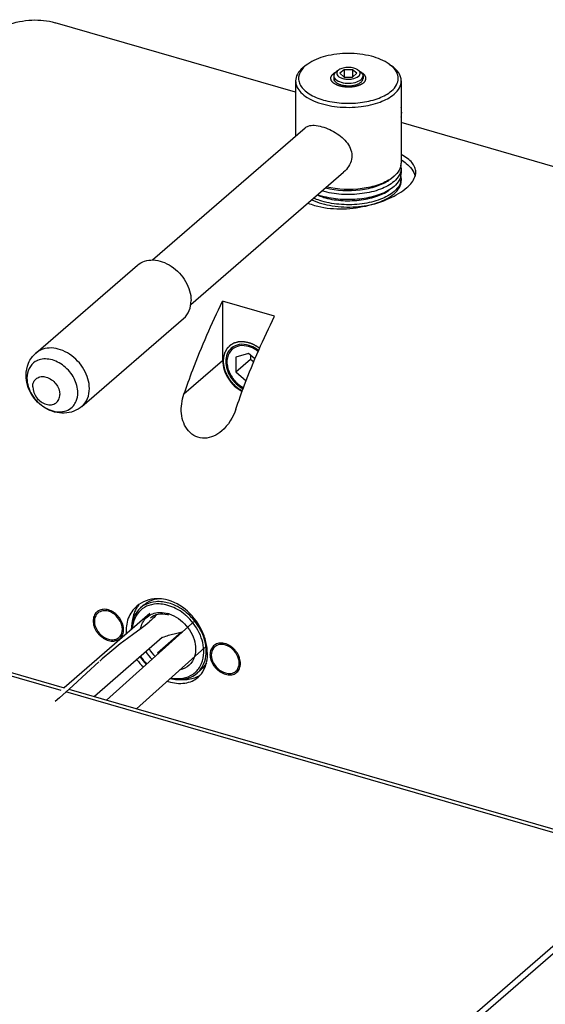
# Model space of a CAD drawing. Extents: x 0 to 594, y 0 to 420.
# Tile 85 of 93: x 538 to 547, y 255 to 272. Entities that reach past the tile are written whole.
import ezdxf

# ---------------------------------------------------------------- set-up
doc = ezdxf.new("R2010")
doc.units = 0
doc.header["$LTSCALE"] = 32.67
doc.layers.get('0').update_dxf_attribs({"linetype": 'CONTINUOUS'})
for name, color, linetype in [('3_ALL_AXES', 7, 'CONTINUOUS'), ('6_ALL_SURFACES', 7, 'CONTINUOUS'), ('8_ALL_THREAD', 7, 'CONTINUOUS')]:
    doc.layers.add(name, color=color, linetype=linetype)

msp = doc.modelspace()

# ---------------------------------------------------------------- linework, layer by layer
at = {"color": 7, "linetype": 'CONTINUOUS'}
for p, q in [((542.724, 271.416), (542.683, 271.387)), ((544.113, 271.416), (544.153, 271.387)), ((543.214, 271.287), (543.201, 271.277)), ((543.244, 271.308), (543.214, 271.287)), ((543.255, 271.316), (543.245, 271.308)), ((543.346, 271.32), (543.274, 271.258)), ((543.274, 271.258), (543.346, 271.195)), ((543.346, 271.32), (543.346, 271.195)), ((543.49, 271.32), (543.346, 271.32)), ((543.49, 271.32), (543.49, 271.195)), ((543.562, 271.258), (543.49, 271.32)), ((543.49, 271.195), (543.562, 271.258)), ((543.581, 271.315), (543.622, 271.286)), ((543.346, 271.195), (543.49, 271.195)), ((544.197, 269.504), (544.153, 269.469)), ((544.197, 269.33), (544.153, 269.296)), ((541.275, 267.374), (541.275, 266.363)), ((542.159, 267.119), (541.275, 267.374)), ((541.717, 266.486), (541.5, 266.423)), ((541.5, 266.423), (541.5, 266.173)), ((541.5, 266.173), (541.75, 266.389)), ((541.825, 266.392), (541.717, 266.486)), ((541.75, 266.457), (541.75, 266.389)), ((541.75, 266.389), (541.805, 266.342)), ((541.5, 266.173), (541.676, 266.021)), ((539.942, 262.208), (539.877, 262.152)), ((540.03, 261.918), (540.021, 261.91)), ((540.163, 261.386), (540.572, 261.741)), ((540.904, 261.097), (540.839, 261.04)), ((539.525, 249.874), (548.575, 257.711))]:
    msp.add_line(p, q, dxfattribs=at)
at = {"color": 9, "linetype": 'CONTINUOUS'}
for p, q in [((541.275, 266.363), (540.616, 265.793)), ((538.523, 260.743), (529.523, 263.341)), ((540.162, 262.072), (540.163, 262.072)), ((540.517, 262.119), (540.516, 262.119)), ((548.575, 257.841), (538.603, 260.72))]:
    msp.add_line(p, q, dxfattribs=at)
at = {"color": 3, "linetype": 'CONTINUOUS'}
for p, q in [((529.62, 263.375), (538.576, 260.789)), ((538.655, 260.766), (548.672, 257.875)), ((539.525, 250.004), (548.575, 257.841))]:
    msp.add_line(p, q, dxfattribs=at)
at = {"color": 7, "linetype": 'CONTINUOUS'}
for points in [[(540.15, 262.034), (540.143, 262.026), (540.124, 262.008), (540.106, 261.989), (540.087, 261.971), (540.069, 261.953), (540.05, 261.935), (540.03, 261.918)], [(540.021, 261.909), (539.952, 261.851), (539.863, 261.783), (539.763, 261.712), (539.652, 261.633), (539.527, 261.537), (539.385, 261.421), (539.223, 261.281), (539.179, 261.242)], [(539.167, 261.232), (538.956, 261.042), (538.719, 260.824), (538.495, 260.622), (538.421, 260.555)]]:
    msp.add_lwpolyline(points, dxfattribs=at)
for centre, radius, start, end in [((543.048, 270.87), 0.633, 125.2954, 125.5365), ((543.003, 271.013), 0.491, 130.5623, 130.855), ((543.24, 271.212), 0.0726, 158.1787, 160.0337), ((544.089, 269.729), 0.229, 349.0126, 359.9216), ((544.089, 269.642), 0.228, 0.0182, 11.0149), ((544.089, 269.555), 0.229, 349.0126, 359.9216), ((544.081, 269.47), 0.236, 345.2229, 350.25), ((544.089, 269.468), 0.228, 0.0182, 11.0149), ((544.09, 269.469), 0.228, 350.2504, 359.936), ((543.31, 270.357), 1.239, 250.3298, 253.9333), ((540.224, 261.579), 0.468, 73.8939, 75.953), ((540.635, 261.836), 0.652, 223.5714, 225.4231), ((540.668, 261.865), 0.969, 214.3469, 224.219)]:
    msp.add_arc(centre, radius, start, end, dxfattribs=at)
at = {"color": 9, "linetype": 'CONTINUOUS'}
for centre, radius, start, end in [((538.235, 266.099), 0.291, 115.5686, 121.6791), ((538.238, 266.093), 0.298, 113.2218, 115.5803), ((538.508, 265.783), 0.292, 319.7661, 328.5556), ((540.15, 261.836), 0.418, 119.1878, 130.8255), ((540.21, 261.694), 0.381, 96.5187, 97.0935), ((540.194, 261.541), 0.535, 71.8366, 73.891), ((540.052, 261.335), 0.954, 48.6706, 49.0899), ((540.04, 261.323), 0.928, 46.4352, 46.8103), ((540.652, 261.85), 0.937, 214.1116, 224.3194), ((540.581, 261.789), 0.724, 212.0869, 225.1793), ((540.584, 261.792), 0.658, 211.1657, 225.5092), ((540.564, 261.358), 0.42, 310.908, 322.5159)]:
    msp.add_arc(centre, radius, start, end, dxfattribs=at)
at = {"color": 7, "linetype": 'CONTINUOUS'}
for points, knots in [([(544.113, 271.416), (544.022, 271.479), (543.791, 271.569), (543.418, 271.61), (543.045, 271.569), (542.814, 271.48), (542.724, 271.416)], [0, 0, 0, 0, 0.22826, 0.500015, 0.771761, 1, 1, 1, 1]), ([(544.154, 270.959), (544.188, 270.988), (544.244, 271.051), (544.279, 271.172), (544.243, 271.293), (544.186, 271.356), (544.152, 271.385)], [0, 0, 0, 0, 0.269282, 0.499292, 0.729732, 1, 1, 1, 1]), ([(544.318, 271.127), (544.318, 271.175), (544.281, 271.281), (544.201, 271.353), (544.153, 271.387)], [0, 0, 0, 0, 0.450316, 1, 1, 1, 1]), ([(542.639, 271.353), (542.603, 271.322), (542.543, 271.256), (542.518, 271.168), (542.518, 271.128)], [0, 0, 0, 0, 0.539302, 1, 1, 1, 1]), ([(542.645, 271.348), (542.606, 271.305), (542.56, 271.224), (542.572, 271.108), (542.613, 271.027), (542.683, 270.953), (542.818, 270.861), (543.039, 270.781), (543.339, 270.739), (543.65, 270.753), (543.93, 270.82), (544.093, 270.906), (544.154, 270.959)], [0, 0, 0, 0, 0.086883, 0.127409, 0.17104, 0.220816, 0.278104, 0.414056, 0.570169, 0.730601, 0.878345, 1, 1, 1, 1]), ([(543.201, 271.277), (543.198, 271.274), (543.187, 271.263), (543.177, 271.25), (543.173, 271.239)], [0, 0, 0, 0, 0.27324, 1, 1, 1, 1]), ([(543.226, 271.287), (543.22, 271.276), (543.213, 271.249), (543.237, 271.21), (543.281, 271.182), (543.341, 271.163), (543.41, 271.156), (543.496, 271.162), (543.561, 271.182), (543.591, 271.208)], [0, 0, 0, 0, 0.081236, 0.168314, 0.281453, 0.421494, 0.578236, 0.736866, 1, 1, 1, 1]), ([(543.581, 271.315), (543.56, 271.33), (543.506, 271.351), (543.418, 271.361), (543.331, 271.351), (543.276, 271.331), (543.255, 271.316)], [0, 0, 0, 0, 0.228109, 0.499703, 0.771443, 1, 1, 1, 1]), ([(543.616, 271.271), (543.615, 271.275), (543.608, 271.293), (543.593, 271.307), (543.581, 271.315)], [0, 0, 0, 0, 0.222067, 1, 1, 1, 1]), ([(543.591, 271.208), (543.601, 271.216), (543.617, 271.235), (543.619, 271.261), (543.616, 271.271)], [0, 0, 0, 0, 0.539066, 1, 1, 1, 1]), ([(543.668, 271.215), (543.668, 271.221), (543.663, 271.25), (543.641, 271.273), (543.622, 271.286)], [0, 0, 0, 0, 0.221327, 1, 1, 1, 1]), ([(542.518, 271.128), (542.518, 271.094), (542.536, 271.02), (542.61, 270.922), (542.722, 270.837), (542.926, 270.74), (543.237, 270.673), (543.499, 270.675), (543.633, 270.691)], [0, 0, 0, 0, 0.079567, 0.169747, 0.276395, 0.400494, 0.689377, 1, 1, 1, 1]), ([(543.168, 271.214), (543.168, 271.204), (543.172, 271.189), (543.18, 271.176), (543.182, 271.173)], [0, 0, 0, 0, 0.73191, 1, 1, 1, 1]), ([(543.182, 271.173), (543.202, 271.146), (543.274, 271.105), (543.397, 271.084), (543.525, 271.095), (543.606, 271.127), (543.635, 271.152)], [0, 0, 0, 0, 0.206583, 0.481588, 0.767568, 1, 1, 1, 1]), ([(544.197, 270.903), (544.233, 270.934), (544.293, 271), (544.318, 271.087), (544.318, 271.127)], [0, 0, 0, 0, 0.539254, 1, 1, 1, 1]), ([(543.633, 270.691), (543.743, 270.705), (543.943, 270.749), (544.128, 270.843), (544.197, 270.903)], [0, 0, 0, 0, 0.549535, 1, 1, 1, 1]), ([(544.303, 269.647), (544.298, 269.635), (544.273, 269.58), (544.232, 269.534), (544.197, 269.504)], [0, 0, 0, 0, 0.229455, 1, 1, 1, 1]), ([(544.303, 269.561), (544.298, 269.548), (544.273, 269.493), (544.232, 269.447), (544.197, 269.417)], [0, 0, 0, 0, 0.229455, 1, 1, 1, 1]), ([(544.197, 269.417), (544.13, 269.359), (543.951, 269.266), (543.643, 269.196), (543.304, 269.185), (543.075, 269.222), (542.967, 269.253)], [0, 0, 0, 0, 0.208365, 0.462024, 0.736215, 1, 1, 1, 1]), ([(543.029, 269.308), (543.22, 269.259), (543.521, 269.244), (543.885, 269.321), (544.046, 269.394), (544.112, 269.44)], [0, 0, 0, 0, 0.530993, 0.784667, 1, 1, 1, 1]), ([(544.153, 269.469), (544.086, 269.422), (543.922, 269.346), (543.549, 269.264), (543.241, 269.275), (543.043, 269.32)], [0, 0, 0, 0, 0.214682, 0.46701, 1, 1, 1, 1]), ([(544.303, 269.474), (544.298, 269.461), (544.273, 269.407), (544.232, 269.361), (544.197, 269.33)], [0, 0, 0, 0, 0.229455, 1, 1, 1, 1]), ([(544.31, 269.41), (544.306, 269.395), (544.282, 269.331), (544.236, 269.278), (544.197, 269.244)], [0, 0, 0, 0, 0.22794, 1, 1, 1, 1]), ([(544.153, 269.296), (544.081, 269.245), (543.903, 269.165), (543.605, 269.106), (543.284, 269.101), (543.069, 269.137), (542.967, 269.166)], [0, 0, 0, 0, 0.215712, 0.470341, 0.740836, 1, 1, 1, 1]), ([(544.197, 269.244), (544.13, 269.186), (543.95, 269.093), (543.643, 269.023), (543.304, 269.012), (543.075, 269.048), (542.967, 269.08)], [0, 0, 0, 0, 0.208365, 0.462024, 0.736215, 1, 1, 1, 1]), ([(542.992, 269.145), (543.088, 269.117), (543.291, 269.083), (543.595, 269.088), (543.876, 269.144), (544.044, 269.219), (544.112, 269.267)], [0, 0, 0, 0, 0.259181, 0.529676, 0.78431, 1, 1, 1, 1]), ([(542.967, 269.08), (542.955, 269.083), (542.906, 269.098), (542.859, 269.116), (542.824, 269.131)], [0, 0, 0, 0, 0.258364, 1, 1, 1, 1]), ([(542.992, 269.145), (542.983, 269.147), (542.946, 269.158), (542.91, 269.171), (542.883, 269.182)], [0, 0, 0, 0, 0.25634, 1, 1, 1, 1]), ([(540.616, 265.793), (540.664, 265.931), (540.858, 266.468), (541.086, 266.993), (541.275, 267.374)], [0, 0, 0, 0, 0.255243, 1, 1, 1, 1]), ([(541.5, 265.538), (541.547, 265.676), (541.741, 266.213), (541.969, 266.738), (542.159, 267.119)], [0, 0, 0, 0, 0.255243, 1, 1, 1, 1]), ([(541.422, 266.576), (541.392, 266.55), (541.341, 266.478), (541.327, 266.392), (541.327, 266.348)], [0, 0, 0, 0, 0.479963, 1, 1, 1, 1]), ([(541.724, 266.623), (541.671, 266.64), (541.562, 266.653), (541.46, 266.609), (541.422, 266.576)], [0, 0, 0, 0, 0.527168, 1, 1, 1, 1]), ([(541.888, 266.537), (541.875, 266.547), (541.824, 266.583), (541.768, 266.61), (541.724, 266.623)], [0, 0, 0, 0, 0.258039, 1, 1, 1, 1]), ([(537.925, 266.114), (537.925, 266.185), (537.952, 266.328), (538.039, 266.446), (538.092, 266.492)], [0, 0, 0, 0, 0.501824, 1, 1, 1, 1]), ([(541.275, 266.363), (541.275, 266.259), (541.349, 266.045), (541.511, 265.891), (541.607, 265.839)], [0, 0, 0, 0, 0.486384, 1, 1, 1, 1]), ([(541.327, 266.348), (541.327, 266.256), (541.393, 266.065), (541.538, 265.93), (541.624, 265.884)], [0, 0, 0, 0, 0.48662, 1, 1, 1, 1]), ([(538.877, 265.585), (538.836, 265.549), (538.74, 265.492), (538.522, 265.449), (538.238, 265.53), (537.994, 265.776), (537.925, 266.002), (537.925, 266.114)], [0, 0, 0, 0, 0.122696, 0.245843, 0.494031, 0.749223, 1, 1, 1, 1]), ([(541.26, 265.166), (541.218, 265.13), (541.127, 265.07), (540.97, 265.031), (540.812, 265.062), (540.684, 265.16), (540.602, 265.3), (540.554, 265.517), (540.58, 265.688), (540.616, 265.793)], [0, 0, 0, 0, 0.127264, 0.249601, 0.368753, 0.488936, 0.612786, 0.740188, 1, 1, 1, 1]), ([(539.942, 262.208), (539.957, 262.221), (540.021, 262.269), (540.098, 262.298), (540.157, 262.308)], [0, 0, 0, 0, 0.246038, 1, 1, 1, 1]), ([(539.877, 262.152), (539.827, 262.109), (539.744, 261.993), (539.719, 261.855), (539.717, 261.784)], [0, 0, 0, 0, 0.483443, 1, 1, 1, 1]), ([(540.338, 262.033), (540.285, 262.047), (540.179, 262.055), (540.08, 262.011), (540.044, 261.979)], [0, 0, 0, 0, 0.533847, 1, 1, 1, 1]), ([(540.381, 260.948), (540.462, 260.929), (540.628, 260.919), (540.781, 260.99), (540.839, 261.04)], [0, 0, 0, 0, 0.521106, 1, 1, 1, 1])]:
    msp.add_open_spline(points, degree=3, knots=knots, dxfattribs=at)
for points in [[(542.68, 271.386), (542.666, 271.375), (542.652, 271.364), (542.639, 271.353)], [(542.682, 271.384), (542.669, 271.372), (542.657, 271.361), (542.645, 271.348)], [(542.724, 271.416), (542.71, 271.406), (542.697, 271.396), (542.684, 271.385)], [(544.152, 271.385), (544.139, 271.396), (544.126, 271.406), (544.113, 271.416)], [(543.172, 271.237), (543.169, 271.23), (543.168, 271.222), (543.168, 271.214)], [(543.245, 271.308), (543.238, 271.302), (543.231, 271.295), (543.226, 271.287)], [(543.635, 271.152), (543.643, 271.16), (543.652, 271.169), (543.658, 271.179)], [(543.658, 271.179), (543.664, 271.189), (543.668, 271.202), (543.668, 271.215)], [(544.326, 270.591), (544.326, 270.618), (544.323, 270.646), (544.318, 270.674)], [(544.318, 270.512), (544.323, 270.538), (544.326, 270.564), (544.326, 270.591)], [(544.313, 269.685), (544.311, 269.672), (544.307, 269.66), (544.303, 269.647)], [(544.317, 269.642), (544.317, 269.614), (544.312, 269.587), (544.303, 269.561)], [(544.313, 269.512), (544.311, 269.499), (544.307, 269.486), (544.303, 269.474)], [(541.5, 265.538), (541.452, 265.399), (541.371, 265.263), (541.26, 265.166)], [(540.999, 261.216), (540.975, 261.171), (540.942, 261.13), (540.904, 261.097)]]:
    msp.add_open_spline(points, degree=3, dxfattribs=at)
at = {"color": 2, "linetype": 'CONTINUOUS'}
for points, knots in [([(543.168, 271.088), (543.165, 271.091), (543.16, 271.096), (543.154, 271.101), (543.151, 271.104), (543.149, 271.106), (543.146, 271.109), (543.144, 271.11), (543.143, 271.111), (543.143, 271.112), (543.142, 271.112), (543.142, 271.113), (543.141, 271.113), (543.141, 271.114), (543.14, 271.116), (543.138, 271.118), (543.136, 271.121), (543.134, 271.126), (543.131, 271.13), (543.129, 271.133), (543.128, 271.135), (543.126, 271.137), (543.126, 271.138), (543.125, 271.138), (543.125, 271.139), (543.125, 271.139), (543.125, 271.14), (543.125, 271.141), (543.124, 271.143), (543.123, 271.146), (543.123, 271.148), (543.122, 271.152), (543.121, 271.155), (543.12, 271.158), (543.12, 271.161), (543.119, 271.162), (543.119, 271.164), (543.119, 271.165), (543.118, 271.165), (543.118, 271.166), (543.118, 271.166), (543.118, 271.167), (543.118, 271.167), (543.118, 271.168), (543.118, 271.169), (543.119, 271.17), (543.119, 271.172), (543.119, 271.174), (543.119, 271.177), (543.12, 271.181), (543.12, 271.184), (543.121, 271.187), (543.121, 271.19), (543.121, 271.191), (543.121, 271.193), (543.121, 271.193), (543.121, 271.194), (543.122, 271.194), (543.122, 271.195), (543.122, 271.196), (543.123, 271.198), (543.124, 271.2), (543.126, 271.203), (543.128, 271.207), (543.13, 271.211), (543.132, 271.215), (543.133, 271.217), (543.134, 271.219), (543.134, 271.22), (543.135, 271.22), (543.135, 271.221), (543.135, 271.221), (543.136, 271.222), (543.137, 271.223), (543.138, 271.225), (543.141, 271.227), (543.143, 271.229), (543.146, 271.233), (543.151, 271.238), (543.155, 271.243), (543.158, 271.246)], [0, 0, 0, 0, 0.0625, 0.09375, 0.109375, 0.125, 0.140625, 0.15625, 0.160156, 0.164062, 0.166016, 0.167969, 0.171875, 0.179688, 0.1875, 0.203125, 0.21875, 0.25, 0.28125, 0.296875, 0.3125, 0.320312, 0.328125, 0.332031, 0.333984, 0.335938, 0.339844, 0.34375, 0.359375, 0.375, 0.390625, 0.40625, 0.4375, 0.453125, 0.46875, 0.476562, 0.484375, 0.492188, 0.496094, 0.498047, 0.5, 0.501953, 0.503906, 0.507812, 0.515625, 0.523438, 0.53125, 0.546875, 0.5625, 0.59375, 0.609375, 0.625, 0.640625, 0.65625, 0.660156, 0.664062, 0.666016, 0.667969, 0.671875, 0.679688, 0.6875, 0.703125, 0.71875, 0.75, 0.78125, 0.796875, 0.8125, 0.820312, 0.828125, 0.832031, 0.833984, 0.835938, 0.839844, 0.84375, 0.859375, 0.875, 0.890625, 0.90625, 0.9375, 1, 1, 1, 1]), ([(543.197, 271.273), (543.195, 271.272), (543.193, 271.27), (543.189, 271.268), (543.187, 271.267), (543.185, 271.265), (543.183, 271.264), (543.181, 271.263), (543.179, 271.262), (543.178, 271.261), (543.176, 271.26), (543.175, 271.259), (543.174, 271.258), (543.172, 271.257), (543.171, 271.256), (543.169, 271.255), (543.167, 271.253), (543.165, 271.252), (543.162, 271.249), (543.16, 271.247), (543.158, 271.246)], [0, 0, 0, 0, 0.125, 0.1875, 0.25, 0.3125, 0.34375, 0.375, 0.4375, 0.46875, 0.5, 0.53125, 0.5625, 0.625, 0.65625, 0.6875, 0.75, 0.8125, 0.875, 1, 1, 1, 1]), ([(543.678, 271.096), (543.681, 271.1), (543.686, 271.105), (543.691, 271.111), (543.695, 271.115), (543.697, 271.118), (543.699, 271.12), (543.701, 271.122), (543.702, 271.123), (543.702, 271.124), (543.703, 271.124), (543.703, 271.125), (543.703, 271.125), (543.704, 271.126), (543.704, 271.127), (543.705, 271.129), (543.706, 271.131), (543.708, 271.135), (543.71, 271.14), (543.712, 271.145), (543.713, 271.149), (543.715, 271.151), (543.715, 271.153), (543.716, 271.154), (543.716, 271.155), (543.716, 271.156), (543.716, 271.156), (543.716, 271.157), (543.716, 271.158), (543.716, 271.159), (543.716, 271.161), (543.716, 271.163), (543.716, 271.166), (543.716, 271.169), (543.716, 271.172), (543.716, 271.175), (543.716, 271.178), (543.716, 271.181), (543.716, 271.183), (543.716, 271.184), (543.716, 271.186), (543.716, 271.186), (543.716, 271.187), (543.716, 271.187), (543.716, 271.188), (543.716, 271.188), (543.716, 271.189), (543.715, 271.19), (543.714, 271.192), (543.714, 271.193), (543.713, 271.196), (543.711, 271.199), (543.71, 271.202), (543.709, 271.204), (543.708, 271.207), (543.706, 271.21), (543.705, 271.213), (543.704, 271.215), (543.704, 271.216), (543.704, 271.217), (543.703, 271.217), (543.703, 271.218), (543.703, 271.218), (543.702, 271.219), (543.701, 271.22), (543.699, 271.222), (543.697, 271.224), (543.694, 271.228), (543.69, 271.232), (543.686, 271.237), (543.682, 271.241), (543.68, 271.243), (543.679, 271.245), (543.678, 271.246), (543.677, 271.247), (543.677, 271.247), (543.676, 271.247), (543.675, 271.248), (543.674, 271.249), (543.673, 271.25), (543.67, 271.251), (543.667, 271.253), (543.664, 271.256), (543.659, 271.259), (543.651, 271.264), (543.644, 271.269), (543.639, 271.272)], [0, 0, 0, 0, 0.0625, 0.09375, 0.109375, 0.125, 0.140625, 0.148438, 0.15625, 0.160156, 0.164062, 0.166016, 0.167969, 0.171875, 0.179688, 0.1875, 0.203125, 0.21875, 0.25, 0.28125, 0.296875, 0.3125, 0.320312, 0.328125, 0.332031, 0.333984, 0.335938, 0.339844, 0.34375, 0.351562, 0.359375, 0.375, 0.390625, 0.40625, 0.421875, 0.4375, 0.453125, 0.46875, 0.476562, 0.484375, 0.492188, 0.496094, 0.498047, 0.5, 0.501953, 0.503906, 0.507812, 0.515625, 0.523438, 0.53125, 0.546875, 0.5625, 0.578125, 0.59375, 0.609375, 0.625, 0.640625, 0.648438, 0.65625, 0.660156, 0.664062, 0.666016, 0.667969, 0.671875, 0.679688, 0.6875, 0.703125, 0.71875, 0.75, 0.78125, 0.796875, 0.8125, 0.820312, 0.828125, 0.832031, 0.833984, 0.835938, 0.839844, 0.84375, 0.851562, 0.859375, 0.875, 0.890625, 0.90625, 0.9375, 1, 1, 1, 1]), ([(543.668, 271.088), (543.664, 271.086), (543.658, 271.082), (543.651, 271.078), (543.645, 271.074), (543.64, 271.071), (543.636, 271.069), (543.633, 271.067), (543.631, 271.066), (543.629, 271.065), (543.626, 271.064), (543.623, 271.062), (543.619, 271.06), (543.613, 271.058), (543.606, 271.055), (543.599, 271.052), (543.593, 271.05), (543.589, 271.048), (543.587, 271.047), (543.586, 271.047), (543.584, 271.047), (543.582, 271.046), (543.58, 271.045), (543.576, 271.044), (543.572, 271.043), (543.567, 271.042), (543.56, 271.04), (543.552, 271.038), (543.545, 271.036), (543.54, 271.035), (543.537, 271.034), (543.535, 271.033), (543.533, 271.033), (543.53, 271.032), (543.525, 271.032), (543.518, 271.03), (543.509, 271.029), (543.5, 271.028), (543.493, 271.027), (543.487, 271.026), (543.484, 271.025), (543.481, 271.025), (543.478, 271.024), (543.474, 271.024), (543.469, 271.024), (543.463, 271.024), (543.455, 271.023), (543.446, 271.023), (543.438, 271.022), (543.432, 271.022), (543.428, 271.022), (543.424, 271.022), (543.421, 271.021), (543.419, 271.021), (543.418, 271.021), (543.417, 271.021), (543.416, 271.021), (543.413, 271.022), (543.409, 271.022), (543.405, 271.022), (543.399, 271.022), (543.391, 271.023), (543.382, 271.023), (543.374, 271.023), (543.368, 271.024), (543.364, 271.024), (543.36, 271.024), (543.357, 271.025), (543.354, 271.025), (543.35, 271.026), (543.344, 271.027), (543.337, 271.028), (543.328, 271.029), (543.319, 271.03), (543.312, 271.032), (543.307, 271.032), (543.305, 271.033), (543.303, 271.033), (543.301, 271.033), (543.299, 271.034), (543.297, 271.035), (543.293, 271.035), (543.289, 271.036), (543.284, 271.038), (543.277, 271.04), (543.27, 271.042), (543.265, 271.043), (543.261, 271.044), (543.258, 271.045), (543.255, 271.046), (543.253, 271.046), (543.251, 271.047), (543.25, 271.047), (543.248, 271.048), (543.244, 271.049), (543.238, 271.052), (543.231, 271.055), (543.224, 271.058), (543.218, 271.06), (543.213, 271.062), (543.21, 271.064), (543.208, 271.065), (543.205, 271.065), (543.203, 271.067), (543.2, 271.069), (543.196, 271.071), (543.191, 271.074), (543.185, 271.078), (543.178, 271.083), (543.172, 271.086), (543.168, 271.088)], [0, 0, 0, 0, 0.03125, 0.046875, 0.0625, 0.078125, 0.085938, 0.09375, 0.101562, 0.105469, 0.109375, 0.117188, 0.125, 0.140625, 0.15625, 0.171875, 0.1875, 0.195312, 0.197266, 0.199219, 0.203125, 0.207031, 0.210938, 0.21875, 0.226562, 0.234375, 0.25, 0.265625, 0.28125, 0.289062, 0.292969, 0.296875, 0.300781, 0.304688, 0.3125, 0.328125, 0.34375, 0.359375, 0.375, 0.382812, 0.390625, 0.394531, 0.398438, 0.40625, 0.414062, 0.421875, 0.4375, 0.453125, 0.46875, 0.476562, 0.484375, 0.492188, 0.496094, 0.498047, 0.5, 0.501953, 0.503906, 0.507812, 0.515625, 0.523438, 0.53125, 0.546875, 0.5625, 0.578125, 0.585938, 0.59375, 0.601562, 0.605469, 0.609375, 0.617188, 0.625, 0.640625, 0.65625, 0.671875, 0.6875, 0.695312, 0.697266, 0.699219, 0.703125, 0.707031, 0.710938, 0.71875, 0.726562, 0.734375, 0.75, 0.765625, 0.773438, 0.78125, 0.789062, 0.792969, 0.796875, 0.800781, 0.802734, 0.804688, 0.8125, 0.828125, 0.84375, 0.859375, 0.875, 0.882812, 0.890625, 0.894531, 0.898438, 0.90625, 0.914062, 0.921875, 0.9375, 0.953125, 0.96875, 1, 1, 1, 1]), ([(543.678, 271.096), (543.678, 271.096), (543.677, 271.096), (543.677, 271.095), (543.676, 271.095), (543.676, 271.094), (543.675, 271.094), (543.674, 271.093), (543.672, 271.092), (543.671, 271.091), (543.67, 271.09), (543.67, 271.09), (543.669, 271.089), (543.669, 271.089), (543.668, 271.088)], [0, 0, 0, 0, 0.125, 0.15625, 0.1875, 0.25, 0.375, 0.5, 0.625, 0.75, 0.8125, 0.84375, 0.875, 1, 1, 1, 1]), ([(541.717, 266.669), (541.71, 266.67), (541.697, 266.672), (541.681, 266.675), (541.668, 266.678), (541.659, 266.68), (541.651, 266.681), (541.644, 266.682), (541.639, 266.683), (541.635, 266.684), (541.632, 266.684), (541.631, 266.685), (541.63, 266.685), (541.628, 266.685), (541.627, 266.685), (541.626, 266.685), (541.624, 266.685), (541.62, 266.685), (541.616, 266.685), (541.609, 266.685), (541.602, 266.684), (541.592, 266.684), (541.583, 266.684), (541.574, 266.684), (541.566, 266.683), (541.56, 266.683), (541.555, 266.683), (541.552, 266.683), (541.548, 266.683), (541.546, 266.683), (541.545, 266.683), (541.543, 266.683), (541.542, 266.682), (541.54, 266.682), (541.537, 266.681), (541.533, 266.68), (541.528, 266.678), (541.52, 266.676), (541.509, 266.673), (541.498, 266.67), (541.488, 266.667), (541.482, 266.666), (541.478, 266.664), (541.474, 266.663), (541.47, 266.662), (541.468, 266.662), (541.467, 266.661), (541.466, 266.661), (541.465, 266.661), (541.465, 266.66), (541.463, 266.66), (541.462, 266.659), (541.46, 266.658), (541.457, 266.656), (541.453, 266.654), (541.447, 266.65), (541.44, 266.646), (541.432, 266.641), (541.425, 266.637), (541.418, 266.633), (541.412, 266.629), (541.407, 266.627), (541.405, 266.625), (541.403, 266.624), (541.402, 266.623), (541.4, 266.623), (541.4, 266.622), (541.399, 266.622), (541.399, 266.621), (541.398, 266.62), (541.396, 266.618), (541.394, 266.616), (541.391, 266.613), (541.388, 266.61), (541.384, 266.606), (541.377, 266.598), (541.369, 266.59), (541.361, 266.582), (541.356, 266.577), (541.352, 266.572), (541.35, 266.57), (541.348, 266.568), (541.346, 266.566), (541.345, 266.565), (541.344, 266.564), (541.343, 266.562), (541.343, 266.561), (541.341, 266.558), (541.34, 266.555), (541.337, 266.551), (541.335, 266.546), (541.331, 266.54), (541.327, 266.532), (541.323, 266.524), (541.319, 266.517), (541.316, 266.51), (541.313, 266.505), (541.311, 266.501), (541.309, 266.499), (541.308, 266.497), (541.308, 266.496), (541.307, 266.495), (541.307, 266.494), (541.307, 266.493), (541.307, 266.492), (541.306, 266.491), (541.306, 266.488), (541.305, 266.485), (541.304, 266.48), (541.302, 266.474), (541.3, 266.464), (541.297, 266.452), (541.294, 266.44), (541.292, 266.433), (541.29, 266.427), (541.289, 266.424), (541.289, 266.421), (541.288, 266.418), (541.288, 266.417), (541.287, 266.415), (541.287, 266.414), (541.287, 266.414), (541.287, 266.413), (541.287, 266.413), (541.287, 266.411), (541.287, 266.409), (541.287, 266.407), (541.287, 266.403), (541.287, 266.399), (541.287, 266.393), (541.286, 266.385), (541.286, 266.372), (541.286, 266.359), (541.286, 266.348), (541.285, 266.341), (541.285, 266.337), (541.285, 266.333), (541.285, 266.329), (541.285, 266.327), (541.285, 266.326), (541.285, 266.325), (541.285, 266.324), (541.285, 266.323), (541.286, 266.321), (541.287, 266.317), (541.287, 266.312), (541.289, 266.305), (541.29, 266.297), (541.292, 266.287), (541.294, 266.276), (541.295, 266.266), (541.297, 266.258), (541.298, 266.251), (541.299, 266.246), (541.3, 266.242), (541.3, 266.239), (541.301, 266.237), (541.301, 266.235), (541.301, 266.233), (541.302, 266.231), (541.303, 266.229), (541.304, 266.225), (541.306, 266.221), (541.308, 266.214), (541.311, 266.205), (541.316, 266.192), (541.321, 266.178), (541.327, 266.164), (541.33, 266.156), (541.332, 266.149), (541.334, 266.145), (541.335, 266.142), (541.335, 266.14), (541.336, 266.139), (541.336, 266.139), (541.337, 266.138), (541.338, 266.136), (541.339, 266.133), (541.342, 266.129), (541.345, 266.123), (541.35, 266.115), (541.355, 266.105), (541.361, 266.096), (541.366, 266.086), (541.372, 266.076), (541.376, 266.068), (541.38, 266.062), (541.382, 266.058), (541.384, 266.055), (541.385, 266.053), (541.385, 266.052), (541.386, 266.052), (541.386, 266.051), (541.387, 266.05), (541.389, 266.047), (541.392, 266.043), (541.397, 266.038), (541.403, 266.03), (541.412, 266.019), (541.422, 266.007), (541.431, 265.995), (541.437, 265.988), (541.441, 265.982), (541.444, 265.978), (541.447, 265.975), (541.448, 265.973), (541.45, 265.971), (541.451, 265.97), (541.453, 265.969), (541.454, 265.967), (541.457, 265.965), (541.461, 265.962), (541.465, 265.958), (541.47, 265.953), (541.477, 265.946), (541.485, 265.939), (541.494, 265.931), (541.502, 265.924), (541.509, 265.917), (541.514, 265.912), (541.518, 265.909), (541.522, 265.905), (541.524, 265.903), (541.525, 265.902), (541.527, 265.901), (541.529, 265.9), (541.532, 265.898), (541.536, 265.895), (541.541, 265.892), (541.547, 265.888), (541.554, 265.883), (541.564, 265.877), (541.576, 265.869), (541.592, 265.859), (541.604, 265.851), (541.61, 265.846)], [0, 0, 0, 0, 0.015625, 0.03125, 0.039062, 0.046875, 0.054688, 0.058594, 0.0625, 0.066406, 0.068359, 0.069336, 0.070312, 0.071289, 0.072266, 0.073242, 0.074219, 0.078125, 0.082031, 0.085938, 0.09375, 0.101562, 0.109375, 0.117188, 0.125, 0.128906, 0.132812, 0.136719, 0.138672, 0.140625, 0.141602, 0.142578, 0.144531, 0.146484, 0.148438, 0.152344, 0.15625, 0.164062, 0.171875, 0.1875, 0.195312, 0.199219, 0.203125, 0.207031, 0.210938, 0.212891, 0.213867, 0.214355, 0.214844, 0.21582, 0.216797, 0.21875, 0.220703, 0.222656, 0.226562, 0.234375, 0.242188, 0.25, 0.257812, 0.265625, 0.273438, 0.277344, 0.279297, 0.28125, 0.283203, 0.28418, 0.285156, 0.285645, 0.286133, 0.287109, 0.289062, 0.292969, 0.296875, 0.300781, 0.304688, 0.3125, 0.328125, 0.335938, 0.34375, 0.347656, 0.351562, 0.353516, 0.355469, 0.357422, 0.358398, 0.359375, 0.361328, 0.363281, 0.367188, 0.371094, 0.375, 0.382812, 0.390625, 0.398438, 0.40625, 0.414062, 0.417969, 0.421875, 0.425781, 0.426758, 0.427734, 0.428711, 0.429199, 0.429688, 0.430664, 0.431641, 0.433594, 0.4375, 0.441406, 0.445312, 0.453125, 0.46875, 0.476562, 0.484375, 0.488281, 0.492188, 0.494141, 0.496094, 0.498047, 0.499023, 0.499512, 0.5, 0.500488, 0.500977, 0.501953, 0.503906, 0.505859, 0.507812, 0.511719, 0.515625, 0.523438, 0.53125, 0.546875, 0.554688, 0.558594, 0.5625, 0.566406, 0.568359, 0.570312, 0.570801, 0.571289, 0.572266, 0.573242, 0.574219, 0.578125, 0.582031, 0.585938, 0.59375, 0.601562, 0.609375, 0.617188, 0.625, 0.628906, 0.632812, 0.636719, 0.638672, 0.640625, 0.641602, 0.642578, 0.644531, 0.646484, 0.648438, 0.652344, 0.65625, 0.664062, 0.671875, 0.6875, 0.695312, 0.703125, 0.707031, 0.710938, 0.712891, 0.713867, 0.714355, 0.714844, 0.71582, 0.716797, 0.71875, 0.722656, 0.726562, 0.734375, 0.742188, 0.75, 0.757812, 0.765625, 0.773438, 0.777344, 0.78125, 0.783203, 0.78418, 0.785156, 0.785645, 0.786133, 0.787109, 0.789062, 0.792969, 0.796875, 0.804688, 0.8125, 0.828125, 0.835938, 0.84375, 0.847656, 0.851562, 0.853516, 0.855469, 0.857422, 0.858398, 0.859375, 0.861328, 0.863281, 0.867188, 0.871094, 0.875, 0.882812, 0.890625, 0.898438, 0.90625, 0.914062, 0.917969, 0.921875, 0.925781, 0.927734, 0.928711, 0.929688, 0.931641, 0.933594, 0.9375, 0.941406, 0.945312, 0.953125, 0.960938, 0.96875, 0.984375, 1, 1, 1, 1]), ([(541.903, 266.573), (541.9, 266.575), (541.892, 266.581), (541.884, 266.587), (541.879, 266.59), (541.876, 266.592), (541.873, 266.594), (541.869, 266.597), (541.865, 266.6), (541.859, 266.603), (541.854, 266.607), (541.849, 266.61), (541.845, 266.612), (541.842, 266.614), (541.839, 266.616), (541.834, 266.619), (541.827, 266.622), (541.82, 266.626), (541.817, 266.628), (541.815, 266.629), (541.814, 266.63), (541.812, 266.631), (541.81, 266.632), (541.806, 266.633), (541.801, 266.636), (541.795, 266.639), (541.79, 266.641), (541.786, 266.643), (541.783, 266.644), (541.781, 266.645), (541.779, 266.646), (541.776, 266.648), (541.771, 266.649), (541.765, 266.652), (541.759, 266.654), (541.754, 266.656), (541.751, 266.658), (541.749, 266.658), (541.747, 266.659), (541.744, 266.66), (541.738, 266.662), (541.729, 266.665), (541.721, 266.667), (541.717, 266.669)], [0, 0, 0, 0, 0.0625, 0.125, 0.140625, 0.15625, 0.171875, 0.1875, 0.21875, 0.25, 0.28125, 0.3125, 0.328125, 0.34375, 0.359375, 0.375, 0.4375, 0.46875, 0.484375, 0.492188, 0.5, 0.507812, 0.515625, 0.53125, 0.5625, 0.59375, 0.625, 0.640625, 0.65625, 0.664062, 0.671875, 0.6875, 0.71875, 0.75, 0.78125, 0.8125, 0.828125, 0.835938, 0.84375, 0.859375, 0.875, 0.9375, 1, 1, 1, 1])]:
    msp.add_open_spline(points, degree=3, knots=knots, dxfattribs=at)
at = {"color": 9, "linetype": 'CONTINUOUS'}
for points, knots in [([(539.004, 265.889), (539.004, 266.001), (538.93, 266.233), (538.726, 266.45), (538.519, 266.555), (538.361, 266.587), (538.212, 266.569), (538.127, 266.522), (538.092, 266.492)], [0, 0, 0, 0, 0.256941, 0.53077, 0.661979, 0.783575, 0.895091, 1, 1, 1, 1]), ([(538.806, 265.817), (538.806, 265.901), (538.756, 266.076), (538.586, 266.28), (538.359, 266.401), (538.188, 266.396), (538.121, 266.367)], [0, 0, 0, 0, 0.252221, 0.522909, 0.778955, 1, 1, 1, 1]), ([(538.082, 266.347), (538.038, 266.319), (537.961, 266.234), (537.94, 266.123), (537.94, 266.067)], [0, 0, 0, 0, 0.479826, 1, 1, 1, 1]), ([(537.94, 266.067), (537.94, 265.969), (538.008, 265.766), (538.192, 265.582), (538.375, 265.501), (538.513, 265.484), (538.639, 265.513), (538.705, 265.565), (538.731, 265.595)], [0, 0, 0, 0, 0.259625, 0.535031, 0.665452, 0.785266, 0.895065, 1, 1, 1, 1]), ([(538.877, 265.585), (538.918, 265.62), (538.985, 265.716), (539.004, 265.83), (539.004, 265.889)], [0, 0, 0, 0, 0.479967, 1, 1, 1, 1]), ([(538.757, 265.631), (538.765, 265.644), (538.795, 265.702), (538.806, 265.768), (538.806, 265.817)], [0, 0, 0, 0, 0.239742, 1, 1, 1, 1]), ([(540.193, 262.219), (540.134, 262.221), (540.017, 262.206), (539.865, 262.118), (539.764, 261.974), (539.738, 261.859), (539.734, 261.799)], [0, 0, 0, 0, 0.256626, 0.497945, 0.740391, 1, 1, 1, 1]), ([(540.358, 262.233), (540.287, 262.253), (540.145, 262.272), (540.005, 262.233), (539.946, 262.201)], [0, 0, 0, 0, 0.523795, 1, 1, 1, 1]), ([(540.343, 262.194), (540.33, 262.198), (540.281, 262.21), (540.23, 262.217), (540.193, 262.219)], [0, 0, 0, 0, 0.256431, 1, 1, 1, 1]), ([(540.516, 262.119), (540.502, 262.127), (540.447, 262.157), (540.388, 262.181), (540.343, 262.194)], [0, 0, 0, 0, 0.256164, 1, 1, 1, 1]), ([(540.505, 262.174), (540.493, 262.18), (540.445, 262.203), (540.396, 262.222), (540.358, 262.233)], [0, 0, 0, 0, 0.255447, 1, 1, 1, 1]), ([(540.676, 262.056), (540.663, 262.067), (540.609, 262.111), (540.55, 262.15), (540.505, 262.174)], [0, 0, 0, 0, 0.253766, 1, 1, 1, 1]), ([(539.877, 261.795), (539.889, 261.864), (539.954, 262.002), (540.093, 262.063), (540.162, 262.072)], [0, 0, 0, 0, 0.503944, 1, 1, 1, 1]), ([(540.167, 262.072), (540.181, 262.074), (540.24, 262.077), (540.3, 262.068), (540.343, 262.055)], [0, 0, 0, 0, 0.240349, 1, 1, 1, 1]), ([(540.361, 262.05), (540.474, 262.013), (540.677, 261.868), (540.789, 261.645), (540.808, 261.528)], [0, 0, 0, 0, 0.500498, 1, 1, 1, 1]), ([(540.676, 262), (540.663, 262.011), (540.614, 262.055), (540.56, 262.094), (540.517, 262.119)], [0, 0, 0, 0, 0.25318, 1, 1, 1, 1]), ([(540.95, 261.344), (540.962, 261.459), (540.915, 261.706), (540.771, 261.909), (540.68, 261.995)], [0, 0, 0, 0, 0.476875, 1, 1, 1, 1]), ([(540.946, 261.67), (540.933, 261.706), (540.869, 261.848), (540.77, 261.974), (540.682, 262.051)], [0, 0, 0, 0, 0.245854, 1, 1, 1, 1]), ([(540.989, 261.497), (540.987, 261.512), (540.978, 261.571), (540.962, 261.628), (540.946, 261.67)], [0, 0, 0, 0, 0.244386, 1, 1, 1, 1]), ([(540.808, 261.528), (540.811, 261.51), (540.819, 261.441), (540.811, 261.37), (540.796, 261.321)], [0, 0, 0, 0, 0.263114, 1, 1, 1, 1]), ([(540.393, 260.96), (540.459, 260.946), (540.593, 260.94), (540.777, 261.01), (540.907, 261.155), (540.943, 261.28), (540.95, 261.344)], [0, 0, 0, 0, 0.265259, 0.508466, 0.746634, 1, 1, 1, 1]), ([(540.796, 261.321), (540.779, 261.266), (540.716, 261.162), (540.605, 261.11), (540.549, 261.099)], [0, 0, 0, 0, 0.501068, 1, 1, 1, 1]), ([(540.897, 261.102), (540.929, 261.144), (540.98, 261.245), (540.994, 261.356), (540.994, 261.413)], [0, 0, 0, 0, 0.482097, 1, 1, 1, 1])]:
    msp.add_open_spline(points, degree=3, knots=knots, dxfattribs=at)
at = {"color": 2, "linetype": 'CONTINUOUS'}
for points in [[(539.331, 262.117), (539.315, 262.121), (539.285, 262.127), (539.24, 262.128), (539.199, 262.12), (539.161, 262.104), (539.128, 262.08), (539.102, 262.05), (539.082, 262.014), (539.07, 261.973), (539.067, 261.943), (539.067, 261.929)], [(539.587, 261.779), (539.587, 261.793), (539.584, 261.824), (539.573, 261.872), (539.554, 261.919), (539.529, 261.965), (539.497, 262.006), (539.461, 262.044), (539.42, 262.076), (539.376, 262.101), (539.346, 262.112), (539.331, 262.117)], [(539.067, 261.929), (539.067, 261.914), (539.07, 261.883), (539.082, 261.836), (539.102, 261.789), (539.128, 261.745), (539.161, 261.704), (539.199, 261.667), (539.241, 261.637), (539.285, 261.612), (539.315, 261.601), (539.33, 261.597)], [(539.33, 261.597), (539.346, 261.592), (539.376, 261.586), (539.42, 261.585), (539.46, 261.592), (539.497, 261.607), (539.528, 261.629), (539.554, 261.659), (539.573, 261.694), (539.584, 261.735), (539.587, 261.764), (539.587, 261.779)], [(541.322, 261.542), (541.307, 261.546), (541.277, 261.552), (541.232, 261.553), (541.191, 261.545), (541.153, 261.529), (541.12, 261.505), (541.093, 261.475), (541.074, 261.439), (541.062, 261.398), (541.059, 261.368), (541.059, 261.354)], [(541.579, 261.204), (541.579, 261.218), (541.576, 261.249), (541.565, 261.297), (541.546, 261.344), (541.52, 261.39), (541.489, 261.431), (541.453, 261.469), (541.412, 261.501), (541.368, 261.526), (541.338, 261.537), (541.322, 261.542)], [(541.059, 261.354), (541.059, 261.339), (541.061, 261.308), (541.074, 261.261), (541.093, 261.214), (541.12, 261.17), (541.153, 261.129), (541.191, 261.092), (541.232, 261.062), (541.277, 261.037), (541.307, 261.026), (541.322, 261.022)], [(541.322, 261.022), (541.337, 261.017), (541.368, 261.011), (541.411, 261.01), (541.452, 261.017), (541.489, 261.032), (541.52, 261.054), (541.546, 261.084), (541.565, 261.119), (541.576, 261.16), (541.579, 261.189), (541.579, 261.204)]]:
    msp.add_open_spline(points, degree=3, dxfattribs=at)
at = {"color": 9, "linetype": 'CONTINUOUS'}
msp.add_open_spline([(540.994, 261.413), (540.994, 261.441), (540.992, 261.469), (540.989, 261.497)], degree=3, dxfattribs=at)
at = {"layer": '3_ALL_AXES', "color": 7, "linetype": 'CONTINUOUS'}
for p, q in [((542.518, 270.937), (538.419, 272.12)), ((542.518, 271.128), (542.518, 270.187)), ((543.168, 271.215), (543.168, 271.171)), ((543.668, 271.214), (543.668, 271.171)), ((544.318, 271.128), (544.317, 269.728)), ((551.842, 268.246), (544.318, 270.418)), ((540.078, 268.078), (542.682, 270.33)), ((542.682, 270.329), (542.682, 270.33)), ((540.732, 267.321), (543.337, 269.574)), ((543.337, 269.574), (543.336, 269.573)), ((544.317, 269.642), (544.317, 269.555)), ((544.317, 269.469), (544.317, 269.43)), ((538.092, 266.492), (539.825, 267.991)), ((538.877, 265.585), (540.61, 267.083)), ((540.032, 262.058), (538.576, 260.789)), ((540.807, 261.935), (539.295, 260.582)), ((540.243, 261.645), (539.091, 260.641)), ((540.972, 261.478), (539.805, 260.434))]:
    msp.add_line(p, q, dxfattribs=at)
for centre, radius, start, end in [((543.183, 270.192), 1.232, 248.327, 253.9554), ((540.202, 261.909), 0.462, 138.0674, 145.3272), ((540.166, 261.699), 0.609, 90.2408, 90.8256), ((540.666, 261.923), 1.075, 217.4309, 226.3667), ((540.642, 261.404), 0.469, 296.0944, 296.3396), ((540.645, 261.398), 0.462, 296.3273, 303.1382), ((540.589, 261.727), 0.865, 252.4695, 253.8942)]:
    msp.add_arc(centre, radius, start, end, dxfattribs=at)
for points, knots in [([(536.706, 271.536), (536.847, 271.659), (537.129, 271.871), (537.576, 272.093), (538.011, 272.187), (538.292, 272.157), (538.419, 272.12)], [0, 0, 0, 0, 0.29876, 0.559395, 0.788777, 1, 1, 1, 1]), ([(542.682, 270.33), (542.697, 270.343), (542.746, 270.37), (542.847, 270.377), (542.925, 270.361), (542.968, 270.349)], [0, 0, 0, 0, 0.197555, 0.548235, 1, 1, 1, 1]), ([(542.968, 270.349), (543.059, 270.323), (543.189, 270.261), (543.337, 270.147), (543.426, 270.043), (543.478, 269.922), (543.479, 269.747), (543.402, 269.63), (543.337, 269.574)], [0, 0, 0, 0, 0.264771, 0.397558, 0.523152, 0.642277, 0.759865, 1, 1, 1, 1]), ([(544.567, 269.575), (544.567, 269.603), (544.555, 269.661), (544.503, 269.741), (544.422, 269.814), (544.355, 269.855), (544.318, 269.875)], [0, 0, 0, 0, 0.20332, 0.42696, 0.689766, 1, 1, 1, 1]), ([(544.318, 269.787), (544.348, 269.768), (544.448, 269.697), (544.533, 269.593), (544.557, 269.508)], [0, 0, 0, 0, 0.29002, 1, 1, 1, 1]), ([(544.413, 269.311), (544.437, 269.332), (544.511, 269.402), (544.567, 269.503), (544.567, 269.575)], [0, 0, 0, 0, 0.301936, 1, 1, 1, 1]), ([(544.197, 269.205), (544.232, 269.236), (544.292, 269.302), (544.317, 269.389), (544.317, 269.43)], [0, 0, 0, 0, 0.539281, 1, 1, 1, 1]), ([(542.795, 269.105), (542.904, 269.053), (543.154, 268.985), (543.539, 268.97), (543.902, 269.034), (544.118, 269.137), (544.197, 269.205)], [0, 0, 0, 0, 0.247821, 0.523543, 0.786209, 1, 1, 1, 1]), ([(542.842, 269.008), (543.122, 268.927), (543.577, 268.939), (544.098, 269.106), (544.326, 269.235), (544.413, 269.311)], [0, 0, 0, 0, 0.530973, 0.788326, 1, 1, 1, 1]), ([(539.825, 267.991), (539.86, 268.021), (539.945, 268.068), (540.094, 268.086), (540.252, 268.054), (540.459, 267.949), (540.663, 267.731), (540.737, 267.499), (540.737, 267.387)], [0, 0, 0, 0, 0.10491, 0.216425, 0.33802, 0.469229, 0.743057, 1, 1, 1, 1]), ([(540.61, 267.083), (540.651, 267.119), (540.718, 267.215), (540.737, 267.329), (540.737, 267.387)], [0, 0, 0, 0, 0.479953, 1, 1, 1, 1]), ([(541.439, 266.557), (541.397, 266.521), (541.336, 266.408), (541.355, 266.212), (541.456, 266.029), (541.568, 265.935), (541.631, 265.902)], [0, 0, 0, 0, 0.212381, 0.455453, 0.726733, 1, 1, 1, 1]), ([(541.717, 266.604), (541.668, 266.618), (541.568, 266.629), (541.473, 266.587), (541.439, 266.557)], [0, 0, 0, 0, 0.526389, 1, 1, 1, 1]), ([(541.88, 266.519), (541.867, 266.529), (541.817, 266.564), (541.761, 266.591), (541.717, 266.604)], [0, 0, 0, 0, 0.258541, 1, 1, 1, 1]), ([(539.811, 262.181), (539.747, 262.126), (539.644, 261.977), (539.625, 261.798), (539.632, 261.71)], [0, 0, 0, 0, 0.485062, 1, 1, 1, 1]), ([(539.823, 262.172), (539.809, 262.153), (539.76, 262.069), (539.736, 261.971), (539.731, 261.897)], [0, 0, 0, 0, 0.241013, 1, 1, 1, 1]), ([(540.157, 262.308), (540.093, 262.307), (539.968, 262.285), (539.857, 262.221), (539.811, 262.181)], [0, 0, 0, 0, 0.509358, 1, 1, 1, 1]), ([(540.349, 262.282), (540.334, 262.286), (540.273, 262.301), (540.21, 262.308), (540.163, 262.308)], [0, 0, 0, 0, 0.255666, 1, 1, 1, 1]), ([(540.857, 260.971), (540.898, 261.006), (540.969, 261.1), (541.019, 261.275), (541.016, 261.474), (540.945, 261.755), (540.746, 262.074), (540.487, 262.242), (540.349, 262.282)], [0, 0, 0, 0, 0.099991, 0.208612, 0.329397, 0.460969, 0.736707, 1, 1, 1, 1]), ([(539.148, 262.063), (539.118, 262.036), (539.075, 261.951), (539.103, 261.808), (539.192, 261.686), (539.282, 261.632), (539.33, 261.618)], [0, 0, 0, 0, 0.215085, 0.462127, 0.735186, 1, 1, 1, 1]), ([(539.33, 262.094), (539.298, 262.104), (539.232, 262.11), (539.171, 262.082), (539.148, 262.063)], [0, 0, 0, 0, 0.523381, 1, 1, 1, 1]), ([(539.508, 261.647), (539.538, 261.672), (539.578, 261.758), (539.552, 261.899), (539.467, 262.025), (539.378, 262.081), (539.33, 262.094)], [0, 0, 0, 0, 0.210642, 0.460071, 0.735274, 1, 1, 1, 1]), ([(539.33, 261.618), (539.361, 261.609), (539.425, 261.602), (539.486, 261.628), (539.508, 261.647)], [0, 0, 0, 0, 0.529546, 1, 1, 1, 1]), ([(541.14, 261.488), (541.11, 261.461), (541.067, 261.376), (541.095, 261.233), (541.184, 261.111), (541.274, 261.057), (541.322, 261.043)], [0, 0, 0, 0, 0.215085, 0.462127, 0.735186, 1, 1, 1, 1]), ([(541.322, 261.519), (541.29, 261.529), (541.224, 261.535), (541.163, 261.507), (541.14, 261.488)], [0, 0, 0, 0, 0.523381, 1, 1, 1, 1]), ([(541.5, 261.072), (541.53, 261.097), (541.57, 261.183), (541.543, 261.324), (541.459, 261.45), (541.369, 261.506), (541.322, 261.519)], [0, 0, 0, 0, 0.210642, 0.460071, 0.735274, 1, 1, 1, 1]), ([(541.322, 261.043), (541.353, 261.034), (541.417, 261.027), (541.478, 261.053), (541.5, 261.072)], [0, 0, 0, 0, 0.529546, 1, 1, 1, 1]), ([(540.349, 260.895), (540.44, 260.869), (540.582, 260.852), (540.755, 260.899), (540.827, 260.944), (540.857, 260.971)], [0, 0, 0, 0, 0.533452, 0.772082, 1, 1, 1, 1]), ([(540.566, 260.933), (540.591, 260.931), (540.687, 260.929), (540.785, 260.952), (540.848, 260.983)], [0, 0, 0, 0, 0.262401, 1, 1, 1, 1])]:
    msp.add_open_spline(points, degree=3, knots=knots, dxfattribs=at)
at = {"layer": '3_ALL_AXES', "color": 9, "linetype": 'CONTINUOUS'}
for points, knots in [([(538.038, 265.918), (538.038, 265.947), (538.048, 266.002), (538.102, 266.069), (538.183, 266.098), (538.273, 266.087), (538.362, 266.042), (538.458, 265.95), (538.5, 265.85), (538.5, 265.785)], [0, 0, 0, 0, 0.116755, 0.224391, 0.334264, 0.455891, 0.590647, 0.732777, 1, 1, 1, 1]), ([(538.038, 265.918), (538.038, 265.853), (538.079, 265.753), (538.176, 265.661), (538.264, 265.616), (538.355, 265.606), (538.436, 265.635), (538.489, 265.701), (538.5, 265.757), (538.5, 265.785)], [0, 0, 0, 0, 0.267223, 0.409353, 0.544109, 0.665736, 0.775609, 0.883245, 1, 1, 1, 1])]:
    msp.add_open_spline(points, degree=3, knots=knots, dxfattribs=at)
at = {"layer": '6_ALL_SURFACES', "color": 7, "linetype": 'CONTINUOUS'}
msp.add_line((540.561, 261.738), (540.596, 261.746), dxfattribs=at)
msp.add_lwpolyline([(540.243, 261.645), (540.257, 261.651), (540.28, 261.66), (540.304, 261.669), (540.327, 261.677), (540.351, 261.685), (540.375, 261.692), (540.399, 261.699), (540.423, 261.705), (540.447, 261.711), (540.47, 261.717), (540.493, 261.723), (540.516, 261.728), (540.539, 261.733), (540.561, 261.738)], dxfattribs=at)
at = {"layer": '8_ALL_THREAD', "color": 7, "linetype": 'CONTINUOUS'}
for points, knots in [([(543.168, 271.171), (543.168, 271.111), (543.276, 271.061), (543.376, 271.047), (543.467, 271.045), (543.534, 271.057), (543.574, 271.074)], [0, 0, 0, 0, 0.403106, 0.553425, 0.709144, 1, 1, 1, 1]), ([(543.574, 271.074), (543.58, 271.076), (543.601, 271.085), (543.622, 271.098), (543.634, 271.109)], [0, 0, 0, 0, 0.272932, 1, 1, 1, 1]), ([(543.634, 271.109), (543.64, 271.113), (543.657, 271.13), (543.668, 271.154), (543.668, 271.171)], [0, 0, 0, 0, 0.285447, 1, 1, 1, 1])]:
    msp.add_open_spline(points, degree=3, knots=knots, dxfattribs=at)

doc.saveas('drawing.dxf')
